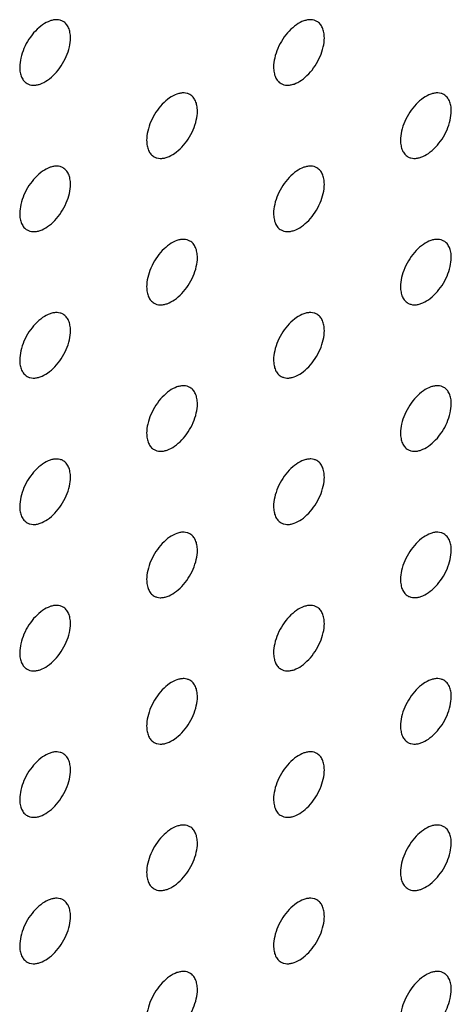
# Model space of a CAD drawing. Header units: inches. Extents: x 0 to 34, y 0 to 22.
# Tile 163 of 176: x 30.284 to 30.525, y 11.248 to 11.797. Entities that reach past the tile are written whole.
import ezdxf

# ---------------------------------------------------------------- set-up
doc = ezdxf.new("R2010")
doc.units = ezdxf.units.IN
doc.header["$LTSCALE"] = 1.87
doc.header["$MEASUREMENT"] = 0
doc.layers.add('02___PRT_ALL_AXES', color=7, linetype='CONTINUOUS')

msp = doc.modelspace()

# ---------------------------------------------------------------- linework, layer by layer
at = {"layer": '02___PRT_ALL_AXES', "color": 7, "linetype": 'CONTINUOUS'}
for points, knots in [([(30.30862, 11.79594), (30.30812, 11.79623), (30.30704, 11.79668), (30.30524, 11.79694), (30.30332, 11.7968), (30.30052, 11.79605), (30.29694, 11.7941), (30.29299, 11.7906), (30.28949, 11.78612), (30.28673, 11.78104), (30.28496, 11.77576), (30.28448, 11.77216), (30.28448, 11.77046)], [0, 0, 0, 0, 0.042842, 0.087441, 0.135298, 0.187275, 0.304489, 0.438213, 0.582466, 0.729664, 0.871609, 1, 1, 1, 1]), ([(30.31276, 11.78679), (30.31276, 11.7878), (30.3126, 11.78972), (30.31182, 11.79236), (30.31052, 11.79453), (30.30928, 11.79556), (30.30862, 11.79594)], [0, 0, 0, 0, 0.288094, 0.548173, 0.782164, 1, 1, 1, 1]), ([(30.45004, 11.79595), (30.44955, 11.79623), (30.44846, 11.79669), (30.44667, 11.79695), (30.44474, 11.7968), (30.44194, 11.79606), (30.43836, 11.79411), (30.43441, 11.7906), (30.43091, 11.78613), (30.42815, 11.78105), (30.42638, 11.77576), (30.4259, 11.77217), (30.4259, 11.77047)], [0, 0, 0, 0, 0.042842, 0.087441, 0.135298, 0.187275, 0.304489, 0.438213, 0.582466, 0.729664, 0.871609, 1, 1, 1, 1]), ([(30.45418, 11.7868), (30.45418, 11.7878), (30.45402, 11.78973), (30.45324, 11.79237), (30.45194, 11.79453), (30.4507, 11.79557), (30.45004, 11.79595)], [0, 0, 0, 0, 0.288094, 0.548173, 0.782164, 1, 1, 1, 1]), ([(30.28862, 11.7613), (30.28911, 11.76102), (30.2902, 11.76057), (30.29199, 11.7603), (30.29392, 11.76045), (30.29672, 11.76119), (30.3003, 11.76315), (30.30425, 11.76665), (30.30774, 11.77112), (30.3105, 11.77621), (30.31227, 11.78149), (30.31276, 11.78508), (30.31276, 11.78679)], [0, 0, 0, 0, 0.042842, 0.087441, 0.135298, 0.187275, 0.304489, 0.438213, 0.582466, 0.729664, 0.871609, 1, 1, 1, 1]), ([(30.43004, 11.76131), (30.43053, 11.76103), (30.43162, 11.76057), (30.43341, 11.76031), (30.43534, 11.76046), (30.43814, 11.7612), (30.44172, 11.76315), (30.44567, 11.76666), (30.44916, 11.77113), (30.45192, 11.77621), (30.45369, 11.7815), (30.45418, 11.78509), (30.45418, 11.7868)], [0, 0, 0, 0, 0.042842, 0.087441, 0.135298, 0.187275, 0.304489, 0.438213, 0.582466, 0.729664, 0.871609, 1, 1, 1, 1]), ([(30.28448, 11.77046), (30.28448, 11.76945), (30.28463, 11.76753), (30.28541, 11.76488), (30.28672, 11.76272), (30.28796, 11.76168), (30.28862, 11.7613)], [0, 0, 0, 0, 0.288094, 0.548173, 0.782164, 1, 1, 1, 1]), ([(30.4259, 11.77047), (30.4259, 11.76946), (30.42606, 11.76753), (30.42683, 11.76489), (30.42814, 11.76273), (30.42938, 11.76169), (30.43004, 11.76131)], [0, 0, 0, 0, 0.288094, 0.548173, 0.782164, 1, 1, 1, 1]), ([(30.37933, 11.75512), (30.37884, 11.75541), (30.37775, 11.75586), (30.37596, 11.75612), (30.37403, 11.75598), (30.37123, 11.75523), (30.36765, 11.75328), (30.3637, 11.74978), (30.3602, 11.74531), (30.35744, 11.74022), (30.35567, 11.73494), (30.35519, 11.73134), (30.35519, 11.72964)], [0, 0, 0, 0, 0.042842, 0.087441, 0.135298, 0.187275, 0.304489, 0.438213, 0.582466, 0.729664, 0.871609, 1, 1, 1, 1]), ([(30.38347, 11.74597), (30.38347, 11.74698), (30.38331, 11.7489), (30.38253, 11.75155), (30.38123, 11.75371), (30.37999, 11.75474), (30.37933, 11.75512)], [0, 0, 0, 0, 0.288094, 0.548173, 0.782164, 1, 1, 1, 1]), ([(30.52075, 11.75513), (30.52026, 11.75541), (30.51917, 11.75587), (30.51738, 11.75613), (30.51545, 11.75598), (30.51265, 11.75524), (30.50907, 11.75329), (30.50512, 11.74978), (30.50162, 11.74531), (30.49887, 11.74023), (30.49709, 11.73494), (30.49661, 11.73135), (30.49661, 11.72965)], [0, 0, 0, 0, 0.042842, 0.087441, 0.135298, 0.187275, 0.304489, 0.438213, 0.582466, 0.729664, 0.871609, 1, 1, 1, 1]), ([(30.52489, 11.74598), (30.52489, 11.74698), (30.52473, 11.74891), (30.52395, 11.75155), (30.52265, 11.75371), (30.52141, 11.75475), (30.52075, 11.75513)], [0, 0, 0, 0, 0.288094, 0.548173, 0.782164, 1, 1, 1, 1]), ([(30.35933, 11.72048), (30.35982, 11.7202), (30.36091, 11.71975), (30.3627, 11.71948), (30.36463, 11.71963), (30.36743, 11.72037), (30.37101, 11.72233), (30.37496, 11.72583), (30.37845, 11.7303), (30.38121, 11.73539), (30.38298, 11.74067), (30.38347, 11.74426), (30.38347, 11.74597)], [0, 0, 0, 0, 0.042842, 0.087441, 0.135298, 0.187275, 0.304489, 0.438213, 0.582466, 0.729664, 0.871609, 1, 1, 1, 1]), ([(30.50075, 11.72049), (30.50124, 11.72021), (30.50233, 11.71975), (30.50412, 11.71949), (30.50605, 11.71964), (30.50885, 11.72038), (30.51243, 11.72233), (30.51638, 11.72584), (30.51988, 11.73031), (30.52263, 11.73539), (30.5244, 11.74068), (30.52489, 11.74427), (30.52489, 11.74598)], [0, 0, 0, 0, 0.042842, 0.087441, 0.135298, 0.187275, 0.304489, 0.438213, 0.582466, 0.729664, 0.871609, 1, 1, 1, 1]), ([(30.35519, 11.72964), (30.35519, 11.72863), (30.35535, 11.72671), (30.35612, 11.72406), (30.35743, 11.7219), (30.35867, 11.72086), (30.35933, 11.72048)], [0, 0, 0, 0, 0.288094, 0.548173, 0.782164, 1, 1, 1, 1]), ([(30.49661, 11.72965), (30.49661, 11.72864), (30.49677, 11.72672), (30.49754, 11.72407), (30.49885, 11.72191), (30.50009, 11.72087), (30.50075, 11.72049)], [0, 0, 0, 0, 0.288094, 0.548173, 0.782164, 1, 1, 1, 1]), ([(30.30862, 11.7143), (30.30812, 11.71458), (30.30704, 11.71503), (30.30524, 11.7153), (30.30332, 11.71515), (30.30052, 11.71441), (30.29694, 11.71245), (30.29299, 11.70895), (30.28949, 11.70448), (30.28673, 11.69939), (30.28496, 11.69411), (30.28448, 11.69052), (30.28448, 11.68881)], [0, 0, 0, 0, 0.042842, 0.087441, 0.135298, 0.187275, 0.304489, 0.438213, 0.582466, 0.729664, 0.871609, 1, 1, 1, 1]), ([(30.31276, 11.70514), (30.31276, 11.70615), (30.3126, 11.70807), (30.31182, 11.71072), (30.31052, 11.71288), (30.30928, 11.71391), (30.30862, 11.7143)], [0, 0, 0, 0, 0.288094, 0.548173, 0.782164, 1, 1, 1, 1]), ([(30.45004, 11.7143), (30.44955, 11.71459), (30.44846, 11.71504), (30.44667, 11.7153), (30.44474, 11.71516), (30.44194, 11.71441), (30.43836, 11.71246), (30.43441, 11.70896), (30.43091, 11.70449), (30.42815, 11.6994), (30.42638, 11.69412), (30.4259, 11.69052), (30.4259, 11.68882)], [0, 0, 0, 0, 0.042842, 0.087441, 0.135298, 0.187275, 0.304489, 0.438213, 0.582466, 0.729664, 0.871609, 1, 1, 1, 1]), ([(30.45418, 11.70515), (30.45418, 11.70616), (30.45402, 11.70808), (30.45324, 11.71073), (30.45194, 11.71289), (30.4507, 11.71392), (30.45004, 11.7143)], [0, 0, 0, 0, 0.288094, 0.548173, 0.782164, 1, 1, 1, 1]), ([(30.28862, 11.67966), (30.28911, 11.67937), (30.2902, 11.67892), (30.29199, 11.67866), (30.29392, 11.6788), (30.29672, 11.67954), (30.3003, 11.6815), (30.30425, 11.685), (30.30774, 11.68947), (30.3105, 11.69456), (30.31227, 11.69984), (30.31276, 11.70344), (30.31276, 11.70514)], [0, 0, 0, 0, 0.042842, 0.087441, 0.135298, 0.187275, 0.304489, 0.438213, 0.582466, 0.729664, 0.871609, 1, 1, 1, 1]), ([(30.43004, 11.67966), (30.43053, 11.67938), (30.43162, 11.67893), (30.43341, 11.67866), (30.43534, 11.67881), (30.43814, 11.67955), (30.44172, 11.68151), (30.44567, 11.68501), (30.44916, 11.68948), (30.45192, 11.69457), (30.45369, 11.69985), (30.45418, 11.70344), (30.45418, 11.70515)], [0, 0, 0, 0, 0.042842, 0.087441, 0.135298, 0.187275, 0.304489, 0.438213, 0.582466, 0.729664, 0.871609, 1, 1, 1, 1]), ([(30.28448, 11.68881), (30.28448, 11.6878), (30.28463, 11.68588), (30.28541, 11.68323), (30.28672, 11.68107), (30.28796, 11.68004), (30.28862, 11.67966)], [0, 0, 0, 0, 0.288094, 0.548173, 0.782164, 1, 1, 1, 1]), ([(30.4259, 11.68882), (30.4259, 11.68781), (30.42606, 11.68589), (30.42683, 11.68324), (30.42814, 11.68108), (30.42938, 11.68004), (30.43004, 11.67966)], [0, 0, 0, 0, 0.288094, 0.548173, 0.782164, 1, 1, 1, 1]), ([(30.37933, 11.67348), (30.37884, 11.67376), (30.37775, 11.67421), (30.37596, 11.67448), (30.37403, 11.67433), (30.37123, 11.67359), (30.36765, 11.67163), (30.3637, 11.66813), (30.3602, 11.66366), (30.35744, 11.65857), (30.35567, 11.65329), (30.35519, 11.6497), (30.35519, 11.64799)], [0, 0, 0, 0, 0.042842, 0.087441, 0.135298, 0.187275, 0.304489, 0.438213, 0.582466, 0.729664, 0.871609, 1, 1, 1, 1]), ([(30.38347, 11.66432), (30.38347, 11.66533), (30.38331, 11.66725), (30.38253, 11.6699), (30.38123, 11.67206), (30.37999, 11.6731), (30.37933, 11.67348)], [0, 0, 0, 0, 0.288094, 0.548173, 0.782164, 1, 1, 1, 1]), ([(30.52075, 11.67348), (30.52026, 11.67377), (30.51917, 11.67422), (30.51738, 11.67448), (30.51545, 11.67434), (30.51265, 11.67359), (30.50907, 11.67164), (30.50512, 11.66814), (30.50162, 11.66367), (30.49887, 11.65858), (30.49709, 11.6533), (30.49661, 11.6497), (30.49661, 11.648)], [0, 0, 0, 0, 0.042842, 0.087441, 0.135298, 0.187275, 0.304489, 0.438213, 0.582466, 0.729664, 0.871609, 1, 1, 1, 1]), ([(30.52489, 11.66433), (30.52489, 11.66534), (30.52473, 11.66726), (30.52395, 11.66991), (30.52265, 11.67207), (30.52141, 11.6731), (30.52075, 11.67348)], [0, 0, 0, 0, 0.288094, 0.548173, 0.782164, 1, 1, 1, 1]), ([(30.35933, 11.63884), (30.35982, 11.63855), (30.36091, 11.6381), (30.3627, 11.63784), (30.36463, 11.63798), (30.36743, 11.63873), (30.37101, 11.64068), (30.37496, 11.64418), (30.37845, 11.64865), (30.38121, 11.65374), (30.38298, 11.65902), (30.38347, 11.66262), (30.38347, 11.66432)], [0, 0, 0, 0, 0.042842, 0.087441, 0.135298, 0.187275, 0.304489, 0.438213, 0.582466, 0.729664, 0.871609, 1, 1, 1, 1]), ([(30.50075, 11.63884), (30.50124, 11.63856), (30.50233, 11.63811), (30.50412, 11.63784), (30.50605, 11.63799), (30.50885, 11.63873), (30.51243, 11.64069), (30.51638, 11.64419), (30.51988, 11.64866), (30.52263, 11.65375), (30.5244, 11.65903), (30.52489, 11.66262), (30.52489, 11.66433)], [0, 0, 0, 0, 0.042842, 0.087441, 0.135298, 0.187275, 0.304489, 0.438213, 0.582466, 0.729664, 0.871609, 1, 1, 1, 1]), ([(30.35519, 11.64799), (30.35519, 11.64698), (30.35535, 11.64506), (30.35612, 11.64241), (30.35743, 11.64025), (30.35867, 11.63922), (30.35933, 11.63884)], [0, 0, 0, 0, 0.288094, 0.548173, 0.782164, 1, 1, 1, 1]), ([(30.49661, 11.648), (30.49661, 11.64699), (30.49677, 11.64507), (30.49754, 11.64242), (30.49885, 11.64026), (30.50009, 11.63923), (30.50075, 11.63884)], [0, 0, 0, 0, 0.288094, 0.548173, 0.782164, 1, 1, 1, 1]), ([(30.30862, 11.63265), (30.30812, 11.63293), (30.30704, 11.63339), (30.30524, 11.63365), (30.30332, 11.6335), (30.30052, 11.63276), (30.29694, 11.6308), (30.29299, 11.6273), (30.28949, 11.62283), (30.28673, 11.61774), (30.28496, 11.61246), (30.28448, 11.60887), (30.28448, 11.60716)], [0, 0, 0, 0, 0.042842, 0.087441, 0.135298, 0.187275, 0.304489, 0.438213, 0.582466, 0.729664, 0.871609, 1, 1, 1, 1]), ([(30.31276, 11.62349), (30.31276, 11.6245), (30.3126, 11.62642), (30.31182, 11.62907), (30.31052, 11.63123), (30.30928, 11.63227), (30.30862, 11.63265)], [0, 0, 0, 0, 0.288094, 0.548173, 0.782164, 1, 1, 1, 1]), ([(30.45004, 11.63266), (30.44955, 11.63294), (30.44846, 11.63339), (30.44667, 11.63366), (30.44474, 11.63351), (30.44194, 11.63277), (30.43836, 11.63081), (30.43441, 11.62731), (30.43091, 11.62284), (30.42815, 11.61775), (30.42638, 11.61247), (30.4259, 11.60888), (30.4259, 11.60717)], [0, 0, 0, 0, 0.042842, 0.087441, 0.135298, 0.187275, 0.304489, 0.438213, 0.582466, 0.729664, 0.871609, 1, 1, 1, 1]), ([(30.45418, 11.6235), (30.45418, 11.62451), (30.45402, 11.62643), (30.45324, 11.62908), (30.45194, 11.63124), (30.4507, 11.63228), (30.45004, 11.63266)], [0, 0, 0, 0, 0.288094, 0.548173, 0.782164, 1, 1, 1, 1]), ([(30.28862, 11.59801), (30.28911, 11.59772), (30.2902, 11.59727), (30.29199, 11.59701), (30.29392, 11.59716), (30.29672, 11.5979), (30.3003, 11.59985), (30.30425, 11.60336), (30.30774, 11.60783), (30.3105, 11.61291), (30.31227, 11.6182), (30.31276, 11.62179), (30.31276, 11.62349)], [0, 0, 0, 0, 0.042842, 0.087441, 0.135298, 0.187275, 0.304489, 0.438213, 0.582466, 0.729664, 0.871609, 1, 1, 1, 1]), ([(30.43004, 11.59802), (30.43053, 11.59773), (30.43162, 11.59728), (30.43341, 11.59702), (30.43534, 11.59716), (30.43814, 11.59791), (30.44172, 11.59986), (30.44567, 11.60336), (30.44916, 11.60783), (30.45192, 11.61292), (30.45369, 11.6182), (30.45418, 11.6218), (30.45418, 11.6235)], [0, 0, 0, 0, 0.042842, 0.087441, 0.135298, 0.187275, 0.304489, 0.438213, 0.582466, 0.729664, 0.871609, 1, 1, 1, 1]), ([(30.28448, 11.60716), (30.28448, 11.60616), (30.28463, 11.60423), (30.28541, 11.60159), (30.28672, 11.59943), (30.28796, 11.59839), (30.28862, 11.59801)], [0, 0, 0, 0, 0.288094, 0.548173, 0.782164, 1, 1, 1, 1]), ([(30.4259, 11.60717), (30.4259, 11.60616), (30.42606, 11.60424), (30.42683, 11.60159), (30.42814, 11.59943), (30.42938, 11.5984), (30.43004, 11.59802)], [0, 0, 0, 0, 0.288094, 0.548173, 0.782164, 1, 1, 1, 1]), ([(30.37933, 11.59183), (30.37884, 11.59211), (30.37775, 11.59257), (30.37596, 11.59283), (30.37403, 11.59268), (30.37123, 11.59194), (30.36765, 11.58999), (30.3637, 11.58648), (30.3602, 11.58201), (30.35744, 11.57693), (30.35567, 11.57164), (30.35519, 11.56805), (30.35519, 11.56634)], [0, 0, 0, 0, 0.042842, 0.087441, 0.135298, 0.187275, 0.304489, 0.438213, 0.582466, 0.729664, 0.871609, 1, 1, 1, 1]), ([(30.38347, 11.58267), (30.38347, 11.58368), (30.38331, 11.5856), (30.38253, 11.58825), (30.38123, 11.59041), (30.37999, 11.59145), (30.37933, 11.59183)], [0, 0, 0, 0, 0.288094, 0.548173, 0.782164, 1, 1, 1, 1]), ([(30.52075, 11.59184), (30.52026, 11.59212), (30.51917, 11.59257), (30.51738, 11.59284), (30.51545, 11.59269), (30.51265, 11.59195), (30.50907, 11.58999), (30.50512, 11.58649), (30.50162, 11.58202), (30.49887, 11.57693), (30.49709, 11.57165), (30.49661, 11.56806), (30.49661, 11.56635)], [0, 0, 0, 0, 0.042842, 0.087441, 0.135298, 0.187275, 0.304489, 0.438213, 0.582466, 0.729664, 0.871609, 1, 1, 1, 1]), ([(30.52489, 11.58268), (30.52489, 11.58369), (30.52473, 11.58561), (30.52395, 11.58826), (30.52265, 11.59042), (30.52141, 11.59146), (30.52075, 11.59184)], [0, 0, 0, 0, 0.288094, 0.548173, 0.782164, 1, 1, 1, 1]), ([(30.35933, 11.55719), (30.35982, 11.55691), (30.36091, 11.55645), (30.3627, 11.55619), (30.36463, 11.55634), (30.36743, 11.55708), (30.37101, 11.55903), (30.37496, 11.56254), (30.37845, 11.56701), (30.38121, 11.57209), (30.38298, 11.57738), (30.38347, 11.58097), (30.38347, 11.58267)], [0, 0, 0, 0, 0.042842, 0.087441, 0.135298, 0.187275, 0.304489, 0.438213, 0.582466, 0.729664, 0.871609, 1, 1, 1, 1]), ([(30.50075, 11.5572), (30.50124, 11.55691), (30.50233, 11.55646), (30.50412, 11.5562), (30.50605, 11.55634), (30.50885, 11.55709), (30.51243, 11.55904), (30.51638, 11.56254), (30.51988, 11.56701), (30.52263, 11.5721), (30.5244, 11.57738), (30.52489, 11.58098), (30.52489, 11.58268)], [0, 0, 0, 0, 0.042842, 0.087441, 0.135298, 0.187275, 0.304489, 0.438213, 0.582466, 0.729664, 0.871609, 1, 1, 1, 1]), ([(30.35519, 11.56634), (30.35519, 11.56534), (30.35535, 11.56341), (30.35612, 11.56077), (30.35743, 11.55861), (30.35867, 11.55757), (30.35933, 11.55719)], [0, 0, 0, 0, 0.288094, 0.548173, 0.782164, 1, 1, 1, 1]), ([(30.49661, 11.56635), (30.49661, 11.56534), (30.49677, 11.56342), (30.49754, 11.56078), (30.49885, 11.55861), (30.50009, 11.55758), (30.50075, 11.5572)], [0, 0, 0, 0, 0.288094, 0.548173, 0.782164, 1, 1, 1, 1]), ([(30.30862, 11.551), (30.30812, 11.55129), (30.30704, 11.55174), (30.30524, 11.552), (30.30332, 11.55185), (30.30052, 11.55111), (30.29694, 11.54916), (30.29299, 11.54566), (30.28949, 11.54118), (30.28673, 11.5361), (30.28496, 11.53081), (30.28448, 11.52722), (30.28448, 11.52552)], [0, 0, 0, 0, 0.042842, 0.087441, 0.135298, 0.187275, 0.304489, 0.438213, 0.582466, 0.729664, 0.871609, 1, 1, 1, 1]), ([(30.45004, 11.55101), (30.44955, 11.55129), (30.44846, 11.55175), (30.44667, 11.55201), (30.44474, 11.55186), (30.44194, 11.55112), (30.43836, 11.54917), (30.43441, 11.54566), (30.43091, 11.54119), (30.42815, 11.53611), (30.42638, 11.53082), (30.4259, 11.52723), (30.4259, 11.52552)], [0, 0, 0, 0, 0.042842, 0.087441, 0.135298, 0.187275, 0.304489, 0.438213, 0.582466, 0.729664, 0.871609, 1, 1, 1, 1]), ([(30.31276, 11.54185), (30.31276, 11.54285), (30.3126, 11.54478), (30.31182, 11.54742), (30.31052, 11.54958), (30.30928, 11.55062), (30.30862, 11.551)], [0, 0, 0, 0, 0.288094, 0.548173, 0.782164, 1, 1, 1, 1]), ([(30.45418, 11.54186), (30.45418, 11.54286), (30.45402, 11.54479), (30.45324, 11.54743), (30.45194, 11.54959), (30.4507, 11.55063), (30.45004, 11.55101)], [0, 0, 0, 0, 0.288094, 0.548173, 0.782164, 1, 1, 1, 1]), ([(30.28862, 11.51636), (30.28911, 11.51608), (30.2902, 11.51563), (30.29199, 11.51536), (30.29392, 11.51551), (30.29672, 11.51625), (30.3003, 11.51821), (30.30425, 11.52171), (30.30774, 11.52618), (30.3105, 11.53127), (30.31227, 11.53655), (30.31276, 11.54014), (30.31276, 11.54185)], [0, 0, 0, 0, 0.042842, 0.087441, 0.135298, 0.187275, 0.304489, 0.438213, 0.582466, 0.729664, 0.871609, 1, 1, 1, 1]), ([(30.43004, 11.51637), (30.43053, 11.51609), (30.43162, 11.51563), (30.43341, 11.51537), (30.43534, 11.51552), (30.43814, 11.51626), (30.44172, 11.51821), (30.44567, 11.52172), (30.44916, 11.52619), (30.45192, 11.53127), (30.45369, 11.53656), (30.45418, 11.54015), (30.45418, 11.54186)], [0, 0, 0, 0, 0.042842, 0.087441, 0.135298, 0.187275, 0.304489, 0.438213, 0.582466, 0.729664, 0.871609, 1, 1, 1, 1]), ([(30.28448, 11.52552), (30.28448, 11.52451), (30.28463, 11.52259), (30.28541, 11.51994), (30.28672, 11.51778), (30.28796, 11.51674), (30.28862, 11.51636)], [0, 0, 0, 0, 0.288094, 0.548173, 0.782164, 1, 1, 1, 1]), ([(30.4259, 11.52552), (30.4259, 11.52452), (30.42606, 11.52259), (30.42683, 11.51995), (30.42814, 11.51779), (30.42938, 11.51675), (30.43004, 11.51637)], [0, 0, 0, 0, 0.288094, 0.548173, 0.782164, 1, 1, 1, 1]), ([(30.37933, 11.51018), (30.37884, 11.51047), (30.37775, 11.51092), (30.37596, 11.51118), (30.37403, 11.51104), (30.37123, 11.51029), (30.36765, 11.50834), (30.3637, 11.50484), (30.3602, 11.50036), (30.35744, 11.49528), (30.35567, 11.49), (30.35519, 11.4864), (30.35519, 11.4847)], [0, 0, 0, 0, 0.042842, 0.087441, 0.135298, 0.187275, 0.304489, 0.438213, 0.582466, 0.729664, 0.871609, 1, 1, 1, 1]), ([(30.38347, 11.50103), (30.38347, 11.50203), (30.38331, 11.50396), (30.38253, 11.5066), (30.38123, 11.50876), (30.37999, 11.5098), (30.37933, 11.51018)], [0, 0, 0, 0, 0.288094, 0.548173, 0.782164, 1, 1, 1, 1]), ([(30.52075, 11.51019), (30.52026, 11.51047), (30.51917, 11.51093), (30.51738, 11.51119), (30.51545, 11.51104), (30.51265, 11.5103), (30.50907, 11.50835), (30.50512, 11.50484), (30.50162, 11.50037), (30.49887, 11.49529), (30.49709, 11.49), (30.49661, 11.48641), (30.49661, 11.4847)], [0, 0, 0, 0, 0.042842, 0.087441, 0.135298, 0.187275, 0.304489, 0.438213, 0.582466, 0.729664, 0.871609, 1, 1, 1, 1]), ([(30.52489, 11.50104), (30.52489, 11.50204), (30.52473, 11.50397), (30.52395, 11.50661), (30.52265, 11.50877), (30.52141, 11.50981), (30.52075, 11.51019)], [0, 0, 0, 0, 0.288094, 0.548173, 0.782164, 1, 1, 1, 1]), ([(30.35933, 11.47554), (30.35982, 11.47526), (30.36091, 11.47481), (30.3627, 11.47454), (30.36463, 11.47469), (30.36743, 11.47543), (30.37101, 11.47739), (30.37496, 11.48089), (30.37845, 11.48536), (30.38121, 11.49045), (30.38298, 11.49573), (30.38347, 11.49932), (30.38347, 11.50103)], [0, 0, 0, 0, 0.042842, 0.087441, 0.135298, 0.187275, 0.304489, 0.438213, 0.582466, 0.729664, 0.871609, 1, 1, 1, 1]), ([(30.50075, 11.47555), (30.50124, 11.47527), (30.50233, 11.47481), (30.50412, 11.47455), (30.50605, 11.4747), (30.50885, 11.47544), (30.51243, 11.47739), (30.51638, 11.4809), (30.51988, 11.48537), (30.52263, 11.49045), (30.5244, 11.49574), (30.52489, 11.49933), (30.52489, 11.50104)], [0, 0, 0, 0, 0.042842, 0.087441, 0.135298, 0.187275, 0.304489, 0.438213, 0.582466, 0.729664, 0.871609, 1, 1, 1, 1]), ([(30.35519, 11.4847), (30.35519, 11.48369), (30.35535, 11.48177), (30.35612, 11.47912), (30.35743, 11.47696), (30.35867, 11.47592), (30.35933, 11.47554)], [0, 0, 0, 0, 0.288094, 0.548173, 0.782164, 1, 1, 1, 1]), ([(30.49661, 11.4847), (30.49661, 11.4837), (30.49677, 11.48177), (30.49754, 11.47913), (30.49885, 11.47697), (30.50009, 11.47593), (30.50075, 11.47555)], [0, 0, 0, 0, 0.288094, 0.548173, 0.782164, 1, 1, 1, 1]), ([(30.30862, 11.46935), (30.30812, 11.46964), (30.30704, 11.47009), (30.30524, 11.47035), (30.30332, 11.47021), (30.30052, 11.46947), (30.29694, 11.46751), (30.29299, 11.46401), (30.28949, 11.45954), (30.28673, 11.45445), (30.28496, 11.44917), (30.28448, 11.44557), (30.28448, 11.44387)], [0, 0, 0, 0, 0.042842, 0.087441, 0.135298, 0.187275, 0.304489, 0.438213, 0.582466, 0.729664, 0.871609, 1, 1, 1, 1]), ([(30.45004, 11.46936), (30.44955, 11.46965), (30.44846, 11.4701), (30.44667, 11.47036), (30.44474, 11.47022), (30.44194, 11.46947), (30.43836, 11.46752), (30.43441, 11.46402), (30.43091, 11.45954), (30.42815, 11.45446), (30.42638, 11.44918), (30.4259, 11.44558), (30.4259, 11.44388)], [0, 0, 0, 0, 0.042842, 0.087441, 0.135298, 0.187275, 0.304489, 0.438213, 0.582466, 0.729664, 0.871609, 1, 1, 1, 1]), ([(30.31276, 11.4602), (30.31276, 11.46121), (30.3126, 11.46313), (30.31182, 11.46578), (30.31052, 11.46794), (30.30928, 11.46897), (30.30862, 11.46935)], [0, 0, 0, 0, 0.288094, 0.548173, 0.782164, 1, 1, 1, 1]), ([(30.45418, 11.46021), (30.45418, 11.46122), (30.45402, 11.46314), (30.45324, 11.46578), (30.45194, 11.46794), (30.4507, 11.46898), (30.45004, 11.46936)], [0, 0, 0, 0, 0.288094, 0.548173, 0.782164, 1, 1, 1, 1]), ([(30.28862, 11.43472), (30.28911, 11.43443), (30.2902, 11.43398), (30.29199, 11.43371), (30.29392, 11.43386), (30.29672, 11.4346), (30.3003, 11.43656), (30.30425, 11.44006), (30.30774, 11.44453), (30.3105, 11.44962), (30.31227, 11.4549), (30.31276, 11.45849), (30.31276, 11.4602)], [0, 0, 0, 0, 0.042842, 0.087441, 0.135298, 0.187275, 0.304489, 0.438213, 0.582466, 0.729664, 0.871609, 1, 1, 1, 1]), ([(30.43004, 11.43472), (30.43053, 11.43444), (30.43162, 11.43399), (30.43341, 11.43372), (30.43534, 11.43387), (30.43814, 11.43461), (30.44172, 11.43657), (30.44567, 11.44007), (30.44916, 11.44454), (30.45192, 11.44963), (30.45369, 11.45491), (30.45418, 11.4585), (30.45418, 11.46021)], [0, 0, 0, 0, 0.042842, 0.087441, 0.135298, 0.187275, 0.304489, 0.438213, 0.582466, 0.729664, 0.871609, 1, 1, 1, 1]), ([(30.28448, 11.44387), (30.28448, 11.44286), (30.28463, 11.44094), (30.28541, 11.43829), (30.28672, 11.43613), (30.28796, 11.4351), (30.28862, 11.43472)], [0, 0, 0, 0, 0.288094, 0.548173, 0.782164, 1, 1, 1, 1]), ([(30.4259, 11.44388), (30.4259, 11.44287), (30.42606, 11.44095), (30.42683, 11.4383), (30.42814, 11.43614), (30.42938, 11.4351), (30.43004, 11.43472)], [0, 0, 0, 0, 0.288094, 0.548173, 0.782164, 1, 1, 1, 1]), ([(30.37933, 11.42853), (30.37884, 11.42882), (30.37775, 11.42927), (30.37596, 11.42953), (30.37403, 11.42939), (30.37123, 11.42865), (30.36765, 11.42669), (30.3637, 11.42319), (30.3602, 11.41872), (30.35744, 11.41363), (30.35567, 11.40835), (30.35519, 11.40475), (30.35519, 11.40305)], [0, 0, 0, 0, 0.042842, 0.087441, 0.135298, 0.187275, 0.304489, 0.438213, 0.582466, 0.729664, 0.871609, 1, 1, 1, 1]), ([(30.38347, 11.41938), (30.38347, 11.42039), (30.38331, 11.42231), (30.38253, 11.42496), (30.38123, 11.42712), (30.37999, 11.42815), (30.37933, 11.42853)], [0, 0, 0, 0, 0.288094, 0.548173, 0.782164, 1, 1, 1, 1]), ([(30.52075, 11.42854), (30.52026, 11.42883), (30.51917, 11.42928), (30.51738, 11.42954), (30.51545, 11.4294), (30.51265, 11.42865), (30.50907, 11.4267), (30.50512, 11.4232), (30.50162, 11.41872), (30.49887, 11.41364), (30.49709, 11.40836), (30.49661, 11.40476), (30.49661, 11.40306)], [0, 0, 0, 0, 0.042842, 0.087441, 0.135298, 0.187275, 0.304489, 0.438213, 0.582466, 0.729664, 0.871609, 1, 1, 1, 1]), ([(30.52489, 11.41939), (30.52489, 11.4204), (30.52473, 11.42232), (30.52395, 11.42496), (30.52265, 11.42713), (30.52141, 11.42816), (30.52075, 11.42854)], [0, 0, 0, 0, 0.288094, 0.548173, 0.782164, 1, 1, 1, 1]), ([(30.35933, 11.3939), (30.35982, 11.39361), (30.36091, 11.39316), (30.3627, 11.3929), (30.36463, 11.39304), (30.36743, 11.39378), (30.37101, 11.39574), (30.37496, 11.39924), (30.37845, 11.40371), (30.38121, 11.4088), (30.38298, 11.41408), (30.38347, 11.41768), (30.38347, 11.41938)], [0, 0, 0, 0, 0.042842, 0.087441, 0.135298, 0.187275, 0.304489, 0.438213, 0.582466, 0.729664, 0.871609, 1, 1, 1, 1]), ([(30.50075, 11.3939), (30.50124, 11.39362), (30.50233, 11.39317), (30.50412, 11.3929), (30.50605, 11.39305), (30.50885, 11.39379), (30.51243, 11.39575), (30.51638, 11.39925), (30.51988, 11.40372), (30.52263, 11.40881), (30.5244, 11.41409), (30.52489, 11.41768), (30.52489, 11.41939)], [0, 0, 0, 0, 0.042842, 0.087441, 0.135298, 0.187275, 0.304489, 0.438213, 0.582466, 0.729664, 0.871609, 1, 1, 1, 1]), ([(30.35519, 11.40305), (30.35519, 11.40204), (30.35535, 11.40012), (30.35612, 11.39747), (30.35743, 11.39531), (30.35867, 11.39428), (30.35933, 11.3939)], [0, 0, 0, 0, 0.288094, 0.548173, 0.782164, 1, 1, 1, 1]), ([(30.49661, 11.40306), (30.49661, 11.40205), (30.49677, 11.40013), (30.49754, 11.39748), (30.49885, 11.39532), (30.50009, 11.39428), (30.50075, 11.3939)], [0, 0, 0, 0, 0.288094, 0.548173, 0.782164, 1, 1, 1, 1]), ([(30.30862, 11.38771), (30.30812, 11.38799), (30.30704, 11.38844), (30.30524, 11.38871), (30.30332, 11.38856), (30.30052, 11.38782), (30.29694, 11.38586), (30.29299, 11.38236), (30.28949, 11.37789), (30.28673, 11.3728), (30.28496, 11.36752), (30.28448, 11.36393), (30.28448, 11.36222)], [0, 0, 0, 0, 0.042842, 0.087441, 0.135298, 0.187275, 0.304489, 0.438213, 0.582466, 0.729664, 0.871609, 1, 1, 1, 1]), ([(30.31276, 11.37855), (30.31276, 11.37956), (30.3126, 11.38148), (30.31182, 11.38413), (30.31052, 11.38629), (30.30928, 11.38733), (30.30862, 11.38771)], [0, 0, 0, 0, 0.288094, 0.548173, 0.782164, 1, 1, 1, 1]), ([(30.45004, 11.38772), (30.44955, 11.388), (30.44846, 11.38845), (30.44667, 11.38872), (30.44474, 11.38857), (30.44194, 11.38783), (30.43836, 11.38587), (30.43441, 11.38237), (30.43091, 11.3779), (30.42815, 11.37281), (30.42638, 11.36753), (30.4259, 11.36394), (30.4259, 11.36223)], [0, 0, 0, 0, 0.042842, 0.087441, 0.135298, 0.187275, 0.304489, 0.438213, 0.582466, 0.729664, 0.871609, 1, 1, 1, 1]), ([(30.45418, 11.37856), (30.45418, 11.37957), (30.45402, 11.38149), (30.45324, 11.38414), (30.45194, 11.3863), (30.4507, 11.38733), (30.45004, 11.38772)], [0, 0, 0, 0, 0.288094, 0.548173, 0.782164, 1, 1, 1, 1]), ([(30.28862, 11.35307), (30.28911, 11.35278), (30.2902, 11.35233), (30.29199, 11.35207), (30.29392, 11.35221), (30.29672, 11.35296), (30.3003, 11.35491), (30.30425, 11.35841), (30.30774, 11.36289), (30.3105, 11.36797), (30.31227, 11.37325), (30.31276, 11.37685), (30.31276, 11.37855)], [0, 0, 0, 0, 0.042842, 0.087441, 0.135298, 0.187275, 0.304489, 0.438213, 0.582466, 0.729664, 0.871609, 1, 1, 1, 1]), ([(30.43004, 11.35308), (30.43053, 11.35279), (30.43162, 11.35234), (30.43341, 11.35208), (30.43534, 11.35222), (30.43814, 11.35296), (30.44172, 11.35492), (30.44567, 11.35842), (30.44916, 11.36289), (30.45192, 11.36798), (30.45369, 11.37326), (30.45418, 11.37686), (30.45418, 11.37856)], [0, 0, 0, 0, 0.042842, 0.087441, 0.135298, 0.187275, 0.304489, 0.438213, 0.582466, 0.729664, 0.871609, 1, 1, 1, 1]), ([(30.28448, 11.36222), (30.28448, 11.36121), (30.28463, 11.35929), (30.28541, 11.35665), (30.28672, 11.35449), (30.28796, 11.35345), (30.28862, 11.35307)], [0, 0, 0, 0, 0.288094, 0.548173, 0.782164, 1, 1, 1, 1]), ([(30.4259, 11.36223), (30.4259, 11.36122), (30.42606, 11.3593), (30.42683, 11.35665), (30.42814, 11.35449), (30.42938, 11.35346), (30.43004, 11.35308)], [0, 0, 0, 0, 0.288094, 0.548173, 0.782164, 1, 1, 1, 1]), ([(30.37933, 11.34689), (30.37884, 11.34717), (30.37775, 11.34762), (30.37596, 11.34789), (30.37403, 11.34774), (30.37123, 11.347), (30.36765, 11.34504), (30.3637, 11.34154), (30.3602, 11.33707), (30.35744, 11.33198), (30.35567, 11.3267), (30.35519, 11.32311), (30.35519, 11.3214)], [0, 0, 0, 0, 0.042842, 0.087441, 0.135298, 0.187275, 0.304489, 0.438213, 0.582466, 0.729664, 0.871609, 1, 1, 1, 1]), ([(30.38347, 11.33773), (30.38347, 11.33874), (30.38331, 11.34066), (30.38253, 11.34331), (30.38123, 11.34547), (30.37999, 11.34651), (30.37933, 11.34689)], [0, 0, 0, 0, 0.288094, 0.548173, 0.782164, 1, 1, 1, 1]), ([(30.52075, 11.3469), (30.52026, 11.34718), (30.51917, 11.34763), (30.51738, 11.3479), (30.51545, 11.34775), (30.51265, 11.34701), (30.50907, 11.34505), (30.50512, 11.34155), (30.50162, 11.33708), (30.49887, 11.33199), (30.49709, 11.32671), (30.49661, 11.32312), (30.49661, 11.32141)], [0, 0, 0, 0, 0.042842, 0.087441, 0.135298, 0.187275, 0.304489, 0.438213, 0.582466, 0.729664, 0.871609, 1, 1, 1, 1]), ([(30.52489, 11.33774), (30.52489, 11.33875), (30.52473, 11.34067), (30.52395, 11.34332), (30.52265, 11.34548), (30.52141, 11.34651), (30.52075, 11.3469)], [0, 0, 0, 0, 0.288094, 0.548173, 0.782164, 1, 1, 1, 1]), ([(30.35933, 11.31225), (30.35982, 11.31196), (30.36091, 11.31151), (30.3627, 11.31125), (30.36463, 11.31139), (30.36743, 11.31214), (30.37101, 11.31409), (30.37496, 11.31759), (30.37845, 11.32207), (30.38121, 11.32715), (30.38298, 11.33243), (30.38347, 11.33603), (30.38347, 11.33773)], [0, 0, 0, 0, 0.042842, 0.087441, 0.135298, 0.187275, 0.304489, 0.438213, 0.582466, 0.729664, 0.871609, 1, 1, 1, 1]), ([(30.50075, 11.31226), (30.50124, 11.31197), (30.50233, 11.31152), (30.50412, 11.31126), (30.50605, 11.3114), (30.50885, 11.31215), (30.51243, 11.3141), (30.51638, 11.3176), (30.51988, 11.32207), (30.52263, 11.32716), (30.5244, 11.33244), (30.52489, 11.33604), (30.52489, 11.33774)], [0, 0, 0, 0, 0.042842, 0.087441, 0.135298, 0.187275, 0.304489, 0.438213, 0.582466, 0.729664, 0.871609, 1, 1, 1, 1]), ([(30.35519, 11.3214), (30.35519, 11.3204), (30.35535, 11.31847), (30.35612, 11.31583), (30.35743, 11.31367), (30.35867, 11.31263), (30.35933, 11.31225)], [0, 0, 0, 0, 0.288094, 0.548173, 0.782164, 1, 1, 1, 1]), ([(30.49661, 11.32141), (30.49661, 11.3204), (30.49677, 11.31848), (30.49754, 11.31583), (30.49885, 11.31367), (30.50009, 11.31264), (30.50075, 11.31226)], [0, 0, 0, 0, 0.288094, 0.548173, 0.782164, 1, 1, 1, 1]), ([(30.30862, 11.30606), (30.30812, 11.30634), (30.30704, 11.3068), (30.30524, 11.30706), (30.30332, 11.30691), (30.30052, 11.30617), (30.29694, 11.30422), (30.29299, 11.30071), (30.28949, 11.29624), (30.28673, 11.29116), (30.28496, 11.28587), (30.28448, 11.28228), (30.28448, 11.28058)], [0, 0, 0, 0, 0.042842, 0.087441, 0.135298, 0.187275, 0.304489, 0.438213, 0.582466, 0.729664, 0.871609, 1, 1, 1, 1]), ([(30.31276, 11.29691), (30.31276, 11.29791), (30.3126, 11.29984), (30.31182, 11.30248), (30.31052, 11.30464), (30.30928, 11.30568), (30.30862, 11.30606)], [0, 0, 0, 0, 0.288094, 0.548173, 0.782164, 1, 1, 1, 1]), ([(30.45004, 11.30607), (30.44955, 11.30635), (30.44846, 11.3068), (30.44667, 11.30707), (30.44474, 11.30692), (30.44194, 11.30618), (30.43836, 11.30422), (30.43441, 11.30072), (30.43091, 11.29625), (30.42815, 11.29116), (30.42638, 11.28588), (30.4259, 11.28229), (30.4259, 11.28058)], [0, 0, 0, 0, 0.042842, 0.087441, 0.135298, 0.187275, 0.304489, 0.438213, 0.582466, 0.729664, 0.871609, 1, 1, 1, 1]), ([(30.45418, 11.29691), (30.45418, 11.29792), (30.45402, 11.29984), (30.45324, 11.30249), (30.45194, 11.30465), (30.4507, 11.30569), (30.45004, 11.30607)], [0, 0, 0, 0, 0.288094, 0.548173, 0.782164, 1, 1, 1, 1]), ([(30.28862, 11.27142), (30.28911, 11.27114), (30.2902, 11.27068), (30.29199, 11.27042), (30.29392, 11.27057), (30.29672, 11.27131), (30.3003, 11.27326), (30.30425, 11.27677), (30.30774, 11.28124), (30.3105, 11.28632), (30.31227, 11.29161), (30.31276, 11.2952), (30.31276, 11.29691)], [0, 0, 0, 0, 0.042842, 0.087441, 0.135298, 0.187275, 0.304489, 0.438213, 0.582466, 0.729664, 0.871609, 1, 1, 1, 1]), ([(30.43004, 11.27143), (30.43053, 11.27114), (30.43162, 11.27069), (30.43341, 11.27043), (30.43534, 11.27058), (30.43814, 11.27132), (30.44172, 11.27327), (30.44567, 11.27678), (30.44916, 11.28125), (30.45192, 11.28633), (30.45369, 11.29162), (30.45418, 11.29521), (30.45418, 11.29691)], [0, 0, 0, 0, 0.042842, 0.087441, 0.135298, 0.187275, 0.304489, 0.438213, 0.582466, 0.729664, 0.871609, 1, 1, 1, 1]), ([(30.28448, 11.28058), (30.28448, 11.27957), (30.28463, 11.27764), (30.28541, 11.275), (30.28672, 11.27284), (30.28796, 11.2718), (30.28862, 11.27142)], [0, 0, 0, 0, 0.288094, 0.548173, 0.782164, 1, 1, 1, 1]), ([(30.4259, 11.28058), (30.4259, 11.27958), (30.42606, 11.27765), (30.42683, 11.27501), (30.42814, 11.27285), (30.42938, 11.27181), (30.43004, 11.27143)], [0, 0, 0, 0, 0.288094, 0.548173, 0.782164, 1, 1, 1, 1]), ([(30.37933, 11.26524), (30.37884, 11.26552), (30.37775, 11.26598), (30.37596, 11.26624), (30.37403, 11.26609), (30.37123, 11.26535), (30.36765, 11.2634), (30.3637, 11.25989), (30.3602, 11.25542), (30.35744, 11.25034), (30.35567, 11.24505), (30.35519, 11.24146), (30.35519, 11.23976)], [0, 0, 0, 0, 0.042842, 0.087441, 0.135298, 0.187275, 0.304489, 0.438213, 0.582466, 0.729664, 0.871609, 1, 1, 1, 1]), ([(30.38347, 11.25609), (30.38347, 11.25709), (30.38331, 11.25902), (30.38253, 11.26166), (30.38123, 11.26382), (30.37999, 11.26486), (30.37933, 11.26524)], [0, 0, 0, 0, 0.288094, 0.548173, 0.782164, 1, 1, 1, 1]), ([(30.52075, 11.26525), (30.52026, 11.26553), (30.51917, 11.26599), (30.51738, 11.26625), (30.51545, 11.2661), (30.51265, 11.26536), (30.50907, 11.2634), (30.50512, 11.2599), (30.50162, 11.25543), (30.49887, 11.25034), (30.49709, 11.24506), (30.49661, 11.24147), (30.49661, 11.23976)], [0, 0, 0, 0, 0.042842, 0.087441, 0.135298, 0.187275, 0.304489, 0.438213, 0.582466, 0.729664, 0.871609, 1, 1, 1, 1]), ([(30.52489, 11.25609), (30.52489, 11.2571), (30.52473, 11.25902), (30.52395, 11.26167), (30.52265, 11.26383), (30.52141, 11.26487), (30.52075, 11.26525)], [0, 0, 0, 0, 0.288094, 0.548173, 0.782164, 1, 1, 1, 1]), ([(30.35933, 11.2306), (30.35982, 11.23032), (30.36091, 11.22986), (30.3627, 11.2296), (30.36463, 11.22975), (30.36743, 11.23049), (30.37101, 11.23244), (30.37496, 11.23595), (30.37845, 11.24042), (30.38121, 11.2455), (30.38298, 11.25079), (30.38347, 11.25438), (30.38347, 11.25609)], [0, 0, 0, 0, 0.042842, 0.087441, 0.135298, 0.187275, 0.304489, 0.438213, 0.582466, 0.729664, 0.871609, 1, 1, 1, 1]), ([(30.50075, 11.23061), (30.50124, 11.23032), (30.50233, 11.22987), (30.50412, 11.22961), (30.50605, 11.22976), (30.50885, 11.2305), (30.51243, 11.23245), (30.51638, 11.23596), (30.51988, 11.24043), (30.52263, 11.24551), (30.5244, 11.2508), (30.52489, 11.25439), (30.52489, 11.25609)], [0, 0, 0, 0, 0.042842, 0.087441, 0.135298, 0.187275, 0.304489, 0.438213, 0.582466, 0.729664, 0.871609, 1, 1, 1, 1])]:
    msp.add_open_spline(points, degree=3, knots=knots, dxfattribs=at)

doc.saveas('drawing.dxf')
